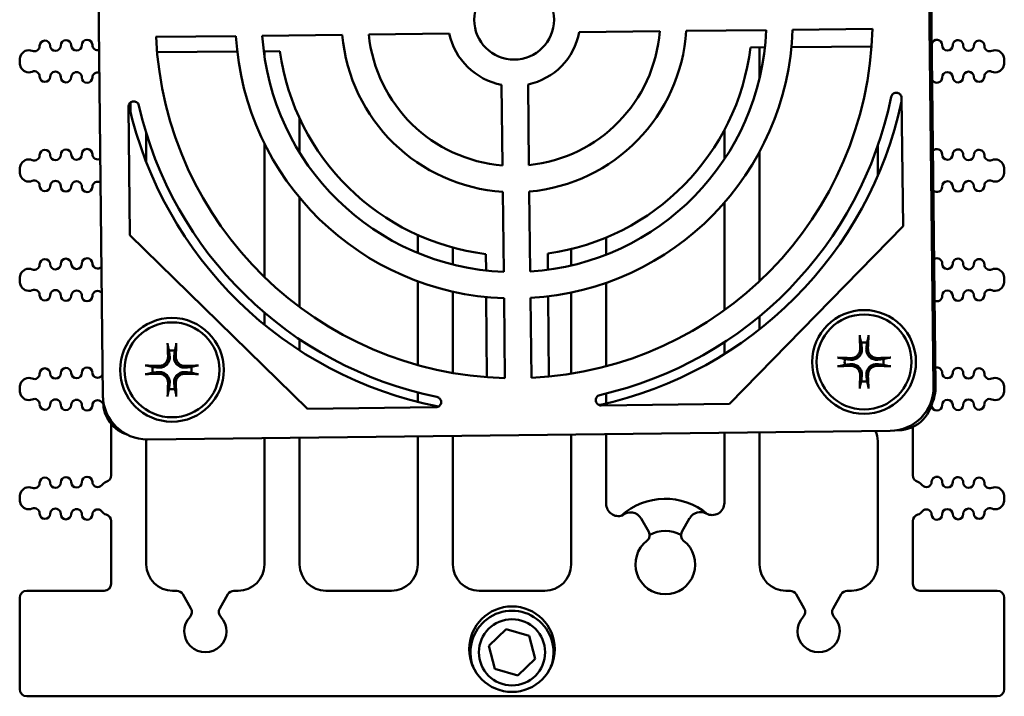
# Model space of a CAD drawing. Header units: inches. Extents: x 1.3 to 23.8, y 0.4 to 18.6.
# Tile 1 of 17: x 9.2 to 12, y 0.4 to 2.3. Entities that reach past the tile are written whole.
import ezdxf

# ---------------------------------------------------------------- set-up
doc = ezdxf.new("R2010")
doc.units = ezdxf.units.IN
doc.header["$LTSCALE"] = 0.8
doc.header["$MEASUREMENT"] = 0
doc.layers.add('Visible (ANSI)', color=7, linetype='Continuous', lineweight=50)

msp = doc.modelspace()

# ---------------------------------------------------------------- linework, layer by layer
at = {"layer": 'Visible (ANSI)'}
for p, q in [((11.7487, 1.9626), (11.7366, 3.4255)), ((11.7324, 3.4014), (11.7564, 1.2893)), ((11.7384, 3.4029), (11.762, 1.2909)), ((9.3943, 1.2625), (9.3703, 3.3746)), ((10.7485, 2.2966), (10.9776, 2.2992)), ((11.0528, 2.3), (11.2803, 2.3026)), ((11.3553, 2.3035), (11.5825, 2.306)), ((9.545, 2.2829), (9.7722, 2.2855)), ((9.8473, 2.2863), (10.0748, 2.2889)), ((10.15, 2.2898), (10.3791, 2.2924)), ((9.7761, 2.2412), (9.5481, 2.2393)), ((9.8971, 2.2422), (9.8515, 2.2418)), ((9.8534, 2.2419), (9.8534, 2.2282)), ((11.2766, 2.2537), (11.2355, 2.2533)), ((11.2614, 2.166), (11.2614, 2.2535)), ((11.58, 2.2562), (11.352, 2.2543)), ((9.1574, 2.2129), (9.1574, 2.2145)), ((11.9574, 2.2129), (11.9574, 2.2145)), ((10.528, 2.1468), (10.5306, 1.9178)), ((10.6056, 1.9186), (10.603, 2.1477)), ((11.6653, 2.1096), (11.6694, 1.7448)), ((9.4709, 1.7198), (9.4668, 2.0846)), ((9.4727, 2.0689), (9.4724, 2.0965)), ((9.9534, 1.9541), (9.9534, 2.0514)), ((11.1614, 2.0185), (11.1614, 1.9356)), ((9.5174, 1.9272), (9.5174, 2.0096)), ((9.8534, 1.9798), (9.8534, 1.6003)), ((11.5974, 1.9733), (11.5974, 1.8874)), ((11.2614, 1.5889), (11.2614, 1.9568)), ((9.1574, 1.9024), (9.1574, 1.904)), ((11.9574, 1.9024), (11.9574, 1.904)), ((9.9534, 1.5151), (9.9534, 1.826)), ((10.5314, 1.8425), (10.534, 1.6151)), ((10.609, 1.6159), (10.6064, 1.8434)), ((11.1614, 1.812), (11.1614, 1.5063)), ((11.6694, 1.7448), (11.1755, 1.2395)), ((9.9762, 1.2259), (9.4709, 1.7198)), ((10.2894, 1.7199), (10.2894, 1.6688)), ((10.8254, 1.664), (10.8254, 1.7128)), ((10.3894, 1.6359), (10.3894, 1.6842)), ((10.4835, 1.6189), (10.4831, 1.6658)), ((10.6591, 1.6673), (10.6595, 1.6209)), ((10.7254, 1.68), (10.7254, 1.633)), ((9.1574, 1.5918), (9.1574, 1.5934)), ((10.2894, 1.5883), (10.2894, 1.35)), ((10.8254, 1.3467), (10.8254, 1.584)), ((11.9574, 1.5918), (11.9574, 1.5934)), ((10.3894, 1.3274), (10.3894, 1.5588)), ((10.4861, 1.3154), (10.4842, 1.5434)), ((10.6124, 1.3136), (10.6098, 1.5408)), ((10.6602, 1.5454), (10.662, 1.3173)), ((10.7254, 1.5562), (10.7254, 1.3254)), ((10.5349, 1.54), (10.5374, 1.3128)), ((9.8534, 1.499), (9.8534, 1.4649)), ((11.2614, 1.4518), (11.2614, 1.489)), ((9.9534, 1.3919), (9.9534, 1.4232)), ((11.1614, 1.4153), (11.1614, 1.3815)), ((9.1574, 1.2813), (9.1574, 1.2829)), ((10.2894, 1.2723), (10.2894, 1.2452)), ((10.8254, 1.2412), (10.8254, 1.2693)), ((11.7545, 1.2656), (11.7545, 1.2663)), ((11.9574, 1.2813), (11.9574, 1.2829)), ((9.3945, 1.2573), (9.3946, 1.246)), ((10.8071, 1.237), (10.8038, 1.2369)), ((11.1755, 1.2395), (10.8107, 1.2354)), ((10.341, 1.23), (9.9762, 1.2259)), ((9.4174, 1.1833), (9.4174, 1.0369)), ((11.6328, 1.1629), (9.5207, 1.1389)), ((10.3894, 0.7835), (10.3894, 1.1488)), ((10.7254, 1.1526), (10.7254, 0.7835)), ((10.8254, 0.9557), (10.8254, 1.1538)), ((11.1614, 1.1576), (11.1614, 0.9587)), ((11.2614, 0.7835), (11.2614, 1.1587)), ((11.6525, 1.1647), (11.6553, 1.1648)), ((11.6974, 1.0369), (11.6974, 1.1744)), ((9.5174, 0.7835), (9.5174, 1.1341)), ((9.8534, 1.1427), (9.8534, 0.7835)), ((9.9534, 0.7835), (9.9534, 1.1439)), ((10.2894, 1.1477), (10.2894, 0.7835)), ((11.5974, 1.1341), (11.5974, 0.7835)), ((9.1574, 0.9707), (9.1574, 0.9723)), ((11.9574, 0.9707), (11.9574, 0.9723)), ((9.4174, 0.9062), (9.4174, 0.7285)), ((10.9463, 0.8764), (10.9248, 0.9137)), ((11.0626, 0.9147), (11.0405, 0.8764)), ((11.6974, 0.7285), (11.6974, 0.9062)), ((9.3974, 0.7085), (9.1774, 0.7085)), ((9.6041, 0.7085), (9.5924, 0.7085)), ((9.7784, 0.7085), (9.7667, 0.7085)), ((10.2144, 0.7085), (10.0284, 0.7085)), ((10.6504, 0.7085), (10.4644, 0.7085)), ((11.3481, 0.7085), (11.3364, 0.7085)), ((11.5224, 0.7085), (11.5107, 0.7085)), ((11.9374, 0.7085), (11.7174, 0.7085)), ((9.1574, 0.6885), (9.1574, 0.4285)), ((9.6445, 0.6584), (9.6214, 0.6985)), ((9.7494, 0.6985), (9.7263, 0.6584)), ((11.3885, 0.6584), (11.3654, 0.6985)), ((11.4934, 0.6985), (11.4703, 0.6584)), ((11.9574, 0.6885), (11.9574, 0.4285)), ((10.4919, 0.5523), (10.541, 0.5996)), ((10.541, 0.5996), (10.6065, 0.5808)), ((10.6065, 0.5808), (10.6229, 0.5146)), ((10.5083, 0.4861), (10.4919, 0.5523)), ((10.6229, 0.5146), (10.5738, 0.4673)), ((10.5738, 0.4673), (10.5083, 0.4861)), ((11.9374, 0.4085), (9.1774, 0.4085))]:
    msp.add_line(p, q, dxfattribs=at)
for centre, radius in [((10.5634, 2.332), 0.1135), ((9.5904, 1.3366), 0.1475), ((11.5587, 1.359), 0.1475), ((11.5587, 1.359), 0.135), ((9.5904, 1.3366), 0.135), ((10.5574, 0.5425), 0.1215), ((10.5574, 0.5335), 0.094)]:
    msp.add_circle(centre, radius, dxfattribs=at)
for centre, radius, start, end in [((10.5634, 2.332), 0.1885, 282.1259, 349.176), ((10.5634, 2.332), 0.4155, 275.8291, 355.4728), ((10.5634, 2.332), 0.4905, 275.0356, 356.2663), ((10.5634, 2.332), 0.7175, 273.6469, 357.655), ((10.5634, 2.332), 0.7925, 273.3631, 357.9388), ((10.5634, 2.332), 1.0195, 272.7589, 358.543), ((9.2291, 2.2576), 0.015, 1.1017, 181.1017), ((9.2891, 2.2588), 0.015, 1.1017, 181.1017), ((9.3491, 2.2599), 0.015, 1.1017, 181.1017), ((10.5634, 2.332), 1.0195, 182.7589, 268.543), ((10.5634, 2.332), 0.7925, 183.3631, 267.9388), ((10.5634, 2.332), 0.7175, 183.6469, 267.655), ((10.5634, 2.332), 0.4905, 185.0356, 266.2663), ((10.5634, 2.332), 0.4155, 185.8291, 265.4728), ((10.5634, 2.332), 0.1885, 192.1259, 259.176), ((11.7657, 2.2599), 0.015, 358.8983, 167.0804), ((11.8257, 2.2588), 0.015, 358.8983, 178.8983), ((11.8857, 2.2576), 0.015, 358.8983, 178.8983), ((9.1834, 2.2203), 0.025, 66.8521, 160.9481), ((9.1991, 2.257), 0.015, 246.8521, 1.1017), ((9.2591, 2.2582), 0.015, 181.1017, 1.1017), ((9.3191, 2.2593), 0.015, 181.1017, 1.1017), ((9.3791, 2.2605), 0.015, 181.1017, 285.8663), ((10.5656, 2.3358), 0.675, 187.9658, 262.9838), ((10.5656, 2.3358), 0.675, 277.9658, 352.9838), ((11.7957, 2.2593), 0.015, 178.8983, 358.8983), ((11.8557, 2.2582), 0.015, 178.8983, 358.8983), ((11.9157, 2.257), 0.015, 178.8983, 293.1479), ((11.9314, 2.2203), 0.025, 19.0519, 113.1479), ((9.1999, 2.2145), 0.0425, 160.9481, 180), ((9.1999, 2.2129), 0.0425, 180, 199.0519), ((11.9149, 2.2145), 0.0425, 0, 19.0519), ((11.9149, 2.2129), 0.0425, 340.9481, 0), ((9.1834, 2.2072), 0.025, 199.0519, 293.1479), ((9.1991, 2.1704), 0.015, 358.8983, 113.1479), ((9.2591, 2.1693), 0.015, 358.8983, 178.8983), ((11.8557, 2.1693), 0.015, 1.1017, 181.1017), ((11.9157, 2.1704), 0.015, 66.8521, 181.1017), ((11.9314, 2.2072), 0.025, 246.8521, 340.9481), ((9.2291, 2.1699), 0.015, 178.8983, 358.8983), ((9.2891, 2.1687), 0.015, 178.8983, 358.8983), ((9.3191, 2.1681), 0.015, 358.8983, 178.8983), ((9.3491, 2.1676), 0.015, 178.8983, 358.8983), ((9.3791, 2.167), 0.015, 71.1828, 178.8983), ((11.7657, 2.1676), 0.015, 206.0036, 1.1017), ((11.7957, 2.1681), 0.015, 1.1017, 181.1017), ((11.8257, 2.1687), 0.015, 181.1017, 1.1017), ((11.8857, 2.1699), 0.015, 181.1017, 1.1017), ((10.5634, 2.332), 1.0945, 282.8745, 348.4274), ((10.5656, 2.3358), 1.125, 192.6114, 258.8577), ((10.5634, 2.332), 1.0945, 192.8745, 258.4274), ((10.5656, 2.3358), 1.125, 282.2776, 347.8548), ((9.2291, 1.9471), 0.015, 1.1017, 181.1017), ((9.2891, 1.9482), 0.015, 1.1017, 181.1017), ((9.3491, 1.9494), 0.015, 1.1017, 181.1017), ((11.7657, 1.9494), 0.015, 358.8983, 138.5129), ((11.8257, 1.9482), 0.015, 358.8983, 178.8983), ((11.8857, 1.9471), 0.015, 358.8983, 178.8983), ((9.1834, 1.9097), 0.025, 66.8521, 160.9481), ((9.1991, 1.9465), 0.015, 246.8521, 1.1017), ((9.2591, 1.9476), 0.015, 181.1017, 1.1017), ((9.3191, 1.9488), 0.015, 181.1017, 1.1017), ((9.3791, 1.9499), 0.015, 181.1017, 300.4963), ((11.7957, 1.9488), 0.015, 178.8983, 358.8983), ((11.8557, 1.9476), 0.015, 178.8983, 358.8983), ((11.9157, 1.9465), 0.015, 178.8983, 293.1479), ((11.9314, 1.9097), 0.025, 19.0519, 113.1479), ((9.1999, 1.904), 0.0425, 160.9481, 180), ((11.9149, 1.904), 0.0425, 0, 19.0519), ((9.1999, 1.9024), 0.0425, 180, 199.0519), ((9.1834, 1.8967), 0.025, 199.0519, 293.1479), ((11.9314, 1.8967), 0.025, 246.8521, 340.9481), ((11.9149, 1.9024), 0.0425, 340.9481, 0), ((9.1991, 1.8599), 0.015, 358.8983, 113.1479), ((9.2291, 1.8593), 0.015, 178.8983, 358.8983), ((9.2591, 1.8587), 0.015, 358.8983, 178.8983), ((9.2891, 1.8581), 0.015, 178.8983, 358.8983), ((9.3191, 1.8576), 0.015, 358.8983, 178.8983), ((9.3491, 1.857), 0.015, 178.8983, 358.8983), ((9.3791, 1.8564), 0.015, 56.0055, 178.8983), ((11.7657, 1.857), 0.015, 228.3279, 1.1017), ((11.7957, 1.8576), 0.015, 1.1017, 181.1017), ((11.8257, 1.8581), 0.015, 181.1017, 1.1017), ((11.8557, 1.8587), 0.015, 1.1017, 181.1017), ((11.8857, 1.8593), 0.015, 181.1017, 1.1017), ((11.9157, 1.8599), 0.015, 66.8521, 181.1017), ((9.2891, 1.6377), 0.015, 1.1017, 181.1017), ((9.3491, 1.6388), 0.015, 1.1017, 181.1017), ((11.7657, 1.6388), 0.015, 358.8983, 121.3838), ((11.8257, 1.6377), 0.015, 358.8983, 178.8983), ((9.1834, 1.5991), 0.025, 66.8521, 160.9481), ((9.1991, 1.6359), 0.015, 246.8521, 1.1017), ((9.2291, 1.6365), 0.015, 1.1017, 181.1017), ((9.2591, 1.6371), 0.015, 181.1017, 1.1017), ((9.3191, 1.6382), 0.015, 181.1017, 1.1017), ((9.3791, 1.6394), 0.015, 181.1017, 317.7788), ((11.7957, 1.6382), 0.015, 178.8983, 358.8983), ((11.8557, 1.6371), 0.015, 178.8983, 358.8983), ((11.8857, 1.6365), 0.015, 358.8983, 178.8983), ((11.9157, 1.6359), 0.015, 178.8983, 293.1479), ((11.9314, 1.5991), 0.025, 19.0519, 113.1479), ((9.1999, 1.5934), 0.0425, 160.9481, 180), ((11.9149, 1.5934), 0.0425, 0, 19.0519), ((9.1999, 1.5918), 0.0425, 180, 199.0519), ((9.1834, 1.5861), 0.025, 199.0519, 293.1479), ((11.9314, 1.5861), 0.025, 246.8521, 340.9481), ((11.9149, 1.5918), 0.0425, 340.9481, 0), ((9.1991, 1.5493), 0.015, 358.8983, 113.1479), ((9.2291, 1.5487), 0.015, 178.8983, 358.8983), ((9.2591, 1.5482), 0.015, 358.8983, 178.8983), ((9.2891, 1.5476), 0.015, 178.8983, 358.8983), ((9.3191, 1.547), 0.015, 358.8983, 178.8983), ((9.3491, 1.5464), 0.015, 178.8983, 358.8983), ((9.3791, 1.5459), 0.015, 37.5805, 178.8983), ((9.4108, 1.5703), 0.025, 217.5805, 217.8278), ((11.7657, 1.5464), 0.015, 244.3622, 1.1017), ((11.7957, 1.547), 0.015, 1.1017, 181.1017), ((11.8257, 1.5476), 0.015, 181.1017, 1.1017), ((11.8557, 1.5482), 0.015, 1.1017, 181.1017), ((11.8857, 1.5487), 0.015, 181.1017, 1.1017), ((11.9157, 1.5493), 0.015, 66.8521, 181.1017), ((11.5587, 1.359), 0.0553, 81.4296, 98.5704), ((9.5904, 1.3366), 0.0553, 81.4296, 98.5704), ((9.5904, 1.3366), 0.0553, 171.4296, 188.5704), ((9.5904, 1.3366), 0.0553, 351.4296, 8.5704), ((11.5587, 1.359), 0.0553, 171.4296, 188.5704), ((11.5587, 1.359), 0.0553, 351.4296, 8.5704), ((9.1991, 1.3254), 0.015, 246.8521, 1.1017), ((9.2291, 1.3259), 0.015, 1.1017, 181.1017), ((9.2591, 1.3265), 0.015, 181.1017, 1.1017), ((9.2891, 1.3271), 0.015, 1.1017, 181.1017), ((9.3191, 1.3277), 0.015, 181.1017, 1.1017), ((9.3491, 1.3283), 0.015, 1.1017, 181.1017), ((9.3791, 1.3288), 0.015, 181.1017, 322.4195), ((9.4108, 1.3044), 0.025, 133.1809, 142.4195), ((11.7657, 1.3283), 0.015, 358.8983, 106.9447), ((11.7957, 1.3277), 0.015, 178.8983, 358.8983), ((11.8257, 1.3271), 0.015, 358.8983, 178.8983), ((11.8557, 1.3265), 0.015, 178.8983, 358.8983), ((11.8857, 1.3259), 0.015, 358.8983, 178.8983), ((11.9157, 1.3254), 0.015, 178.8983, 293.1479), ((9.1999, 1.2829), 0.0425, 160.9481, 180), ((9.1834, 1.2886), 0.025, 66.8521, 160.9481), ((11.5587, 1.359), 0.0553, 261.4296, 278.5704), ((11.9314, 1.2886), 0.025, 19.0519, 113.1479), ((11.9149, 1.2829), 0.0425, 0, 19.0519), ((9.1999, 1.2813), 0.0425, 180, 199.0519), ((9.1834, 1.2755), 0.025, 199.0519, 293.1479), ((9.5904, 1.3366), 0.0553, 261.4296, 278.5704), ((11.6545, 1.2648), 0.1, 270.4748, 0.4748), ((11.9314, 1.2755), 0.025, 246.8521, 340.9481), ((11.9149, 1.2813), 0.0425, 340.9481, 0), ((9.1991, 1.2388), 0.015, 358.8983, 113.1479), ((9.2291, 1.2382), 0.015, 178.8983, 358.8983), ((9.2591, 1.2376), 0.015, 358.8983, 178.8983), ((9.2891, 1.237), 0.015, 178.8983, 358.8983), ((9.3191, 1.2365), 0.015, 358.8983, 178.8983), ((9.3491, 1.2359), 0.015, 178.8983, 358.8983), ((9.3791, 1.2353), 0.015, 37.5805, 178.8983), ((9.4108, 1.2597), 0.025, 217.5805, 230.3175), ((9.4946, 1.2469), 0.1, 180.4748, 252.869), ((11.7358, 1.2353), 0.015, 1.1017, 7.1894), ((11.7657, 1.2359), 0.015, 181.1017, 1.1017), ((11.7957, 1.2365), 0.015, 1.1017, 181.1017), ((11.8257, 1.237), 0.015, 181.1017, 1.1017), ((11.8557, 1.2376), 0.015, 1.1017, 181.1017), ((11.8857, 1.2382), 0.015, 181.1017, 1.1017), ((11.9157, 1.2388), 0.015, 66.8521, 181.1017), ((11.5324, 1.1341), 0.065, 0, 25.8565), ((9.5824, 1.1341), 0.065, 175.7375, 180), ((9.3974, 1.0369), 0.02, 287.2568, 0), ((11.7174, 1.0369), 0.02, 180, 252.7432), ((9.1991, 1.0148), 0.015, 246.8521, 1.1017), ((9.2291, 1.0154), 0.015, 1.1017, 181.1017), ((9.2591, 1.016), 0.015, 181.1017, 1.1017), ((9.2891, 1.0165), 0.015, 1.1017, 181.1017), ((9.3191, 1.0171), 0.015, 181.1017, 1.1017), ((9.3491, 1.0177), 0.015, 1.1017, 181.1017), ((9.3791, 1.0183), 0.015, 181.1017, 322.4195), ((9.4108, 0.9939), 0.025, 107.2568, 142.4195), ((11.7041, 0.9939), 0.025, 37.5805, 72.7432), ((11.7358, 1.0183), 0.015, 217.5805, 358.8983), ((11.7657, 1.0177), 0.015, 358.8983, 178.8983), ((11.7957, 1.0171), 0.015, 178.8983, 358.8983), ((11.8257, 1.0165), 0.015, 358.8983, 178.8983), ((11.8557, 1.016), 0.015, 178.8983, 358.8983), ((11.8857, 1.0154), 0.015, 358.8983, 178.8983), ((11.9157, 1.0148), 0.015, 178.8983, 293.1479), ((9.1999, 0.9723), 0.0425, 160.9481, 180), ((9.1834, 0.978), 0.025, 66.8521, 160.9481), ((11.9314, 0.978), 0.025, 19.0519, 113.1479), ((11.9149, 0.9723), 0.0425, 0, 19.0519), ((9.1999, 0.9707), 0.0425, 180, 199.0519), ((9.1834, 0.965), 0.025, 199.0519, 293.1479), ((10.8604, 0.9557), 0.035, 180, 288.2365), ((10.9934, 0.7835), 0.1865, 49.9363, 132.2149), ((11.1264, 0.9587), 0.035, 241.4546, 0), ((11.9314, 0.965), 0.025, 246.8521, 340.9481), ((11.9149, 0.9707), 0.0425, 340.9481, 0), ((9.1991, 0.9282), 0.015, 358.8983, 113.1479), ((9.2291, 0.9276), 0.015, 178.8983, 358.8983), ((9.2591, 0.9271), 0.015, 358.8983, 178.8983), ((9.2891, 0.9265), 0.015, 178.8983, 358.8983), ((9.3191, 0.9259), 0.015, 358.8983, 178.8983), ((9.3491, 0.9253), 0.015, 178.8983, 358.8983), ((9.3791, 0.9248), 0.015, 37.5805, 178.8983), ((9.4108, 0.9491), 0.025, 217.5805, 252.7432), ((9.3974, 0.9062), 0.02, 0, 72.7432), ((10.8944, 0.8962), 0.035, 30, 131.2781), ((11.093, 0.8972), 0.035, 61.4546, 150), ((11.7174, 0.9062), 0.02, 107.2568, 180), ((11.7041, 0.9491), 0.025, 287.2568, 322.4195), ((11.7358, 0.9248), 0.015, 1.1017, 142.4195), ((11.7657, 0.9253), 0.015, 181.1017, 1.1017), ((11.7957, 0.9259), 0.015, 1.1017, 181.1017), ((11.8257, 0.9265), 0.015, 181.1017, 1.1017), ((11.8557, 0.9271), 0.015, 1.1017, 181.1017), ((11.8857, 0.9276), 0.015, 181.1017, 1.1017), ((11.9157, 0.9282), 0.015, 66.8521, 181.1017), ((10.929, 0.8664), 0.02, 307.8471, 30), ((10.9934, 0.7835), 0.095, 62.1018, 117.8982), ((11.0578, 0.8664), 0.02, 150, 232.1529), ((10.9934, 0.7835), 0.085, 127.8471, 52.1529), ((9.5924, 0.7835), 0.075, 180, 270), ((9.7784, 0.7835), 0.075, 270, 0), ((10.0284, 0.7835), 0.075, 180, 270), ((10.2144, 0.7835), 0.075, 270, 0), ((10.4644, 0.7835), 0.075, 180, 270), ((10.6504, 0.7835), 0.075, 270, 0), ((11.3364, 0.7835), 0.075, 180, 270), ((11.5224, 0.7835), 0.075, 270, 0), ((9.3974, 0.7285), 0.02, 270, 0), ((11.7174, 0.7285), 0.02, 180, 270), ((9.1774, 0.6885), 0.02, 90, 180), ((9.6041, 0.6885), 0.02, 30, 90), ((9.7667, 0.6885), 0.02, 90, 150), ((11.3481, 0.6885), 0.02, 30, 90), ((11.5107, 0.6885), 0.02, 90, 150), ((11.9374, 0.6885), 0.02, 0, 90), ((9.6272, 0.6484), 0.02, 316.6545, 30), ((9.7436, 0.6484), 0.02, 150, 223.3455), ((10.5574, 0.5335), 0.1181, 339.8826, 200.1174), ((11.3712, 0.6484), 0.02, 316.6545, 30), ((11.4876, 0.6484), 0.02, 150, 223.3455), ((9.6854, 0.5935), 0.06, 136.6545, 43.3455), ((11.4294, 0.5935), 0.06, 136.6545, 43.3455), ((9.1774, 0.4285), 0.02, 180, 270), ((11.9374, 0.4285), 0.02, 270, 0)]:
    msp.add_arc(centre, radius, start, end, dxfattribs=at)
for centre, major_axis, ratio, start_param, end_param in [((11.565, 1.3594), (0.0111, -0.175), 0.087156, 4.261039, 4.4898), ((11.5524, 1.3594), (0.0111, 0.175), 0.087156, 4.934978, 5.163739), ((9.5966, 1.337), (0.0111, -0.175), 0.087156, 4.261039, 4.4898), ((9.5841, 1.337), (0.0111, 0.175), 0.087156, 4.934978, 5.163739), ((9.59, 1.3303), (-0.175, 0.0111), 0.087156, 4.934978, 5.163739), ((9.5908, 1.3303), (-0.175, -0.0111), 0.087156, 4.261039, 4.4898), ((11.5583, 1.3527), (-0.175, 0.0111), 0.087156, 4.934978, 5.163739), ((11.5583, 1.3653), (0.175, 0.0111), 0.087156, 4.261039, 4.4898), ((11.5591, 1.3527), (-0.175, -0.0111), 0.087156, 4.261039, 4.4898), ((11.5591, 1.3653), (0.175, -0.0111), 0.087156, 4.934978, 5.163739), ((9.59, 1.3429), (0.175, 0.0111), 0.087156, 4.261039, 4.4898), ((9.5908, 1.3429), (0.175, -0.0111), 0.087156, 4.934978, 5.163739), ((11.565, 1.3586), (-0.0111, -0.175), 0.087156, 4.934978, 5.163739), ((11.5524, 1.3586), (-0.0111, 0.175), 0.087156, 4.261039, 4.4898), ((9.5966, 1.3362), (-0.0111, -0.175), 0.087156, 4.934978, 5.163739), ((9.5841, 1.3362), (-0.0111, 0.175), 0.087156, 4.261039, 4.4898), ((11.6314, 1.2879), (0.0894, -0.0874), 0.999924, 5.497825, 7.068545), ((11.637, 1.2895), (0.0894, -0.0874), 0.999924, 0.349433, 0.78536), ((9.5193, 1.2639), (-0.0874, -0.0894), 0.999924, 5.497825, 7.068545)]:
    msp.add_ellipse(centre, major_axis=major_axis, ratio=ratio, start_param=start_param, end_param=end_param, dxfattribs=at)
for points, knots in [([(11.6653, 2.1096), (11.6653, 2.1115), (11.6649, 2.1135), (11.6633, 2.1171), (11.6622, 2.1187), (11.6594, 2.1215), (11.6578, 2.1226), (11.6542, 2.124), (11.6523, 2.1244), (11.6484, 2.1244), (11.6464, 2.1241), (11.6428, 2.1226), (11.6412, 2.1215), (11.6387, 2.1191), (11.6378, 2.1179), (11.6364, 2.1153), (11.6359, 2.1139), (11.6356, 2.1124)], [0, 0, 0, 0, 0.0149773, 0.0149773, 0.0299188, 0.0299188, 0.0448062, 0.0448062, 0.0596523, 0.0596523, 0.0744939, 0.0744939, 0.0893699, 0.0893699, 0.1007038, 0.1007038, 0.1120447, 0.1120447, 0.1120447, 0.1120447]), ([(9.4964, 2.0881), (9.4959, 2.09), (9.4951, 2.0918), (9.4929, 2.095), (9.4914, 2.0964), (9.4881, 2.0985), (9.4863, 2.0992), (9.4825, 2.0999), (9.4805, 2.0999), (9.4767, 2.099), (9.4749, 2.0983), (9.4717, 2.0961), (9.4703, 2.0946), (9.4684, 2.0918), (9.4678, 2.0904), (9.4669, 2.0876), (9.4667, 2.0861), (9.4668, 2.0846)], [0, 0, 0, 0, 0.0149774, 0.0149774, 0.029919, 0.029919, 0.0448066, 0.0448066, 0.059653, 0.059653, 0.0744949, 0.0744949, 0.0893711, 0.0893711, 0.1007043, 0.1007043, 0.1120447, 0.1120447, 0.1120447, 0.1120447]), ([(11.5471, 1.4274), (11.5471, 1.4276), (11.547, 1.428), (11.5469, 1.4289), (11.5468, 1.4296), (11.5467, 1.4309), (11.5466, 1.4317), (11.5465, 1.4331), (11.5465, 1.4339), (11.5464, 1.4346), (11.5464, 1.4347), (11.5464, 1.4348)], [0.04854437, 0.04854437, 0.04854437, 0.04854437, 0.05284301, 0.05284301, 0.05810894, 0.05810894, 0.06340254, 0.06340254, 0.06870047, 0.06870047, 0.06955036, 0.06955036, 0.06955036, 0.06955036]), ([(11.571, 1.4348), (11.571, 1.4347), (11.571, 1.4346), (11.571, 1.4339), (11.571, 1.4331), (11.5709, 1.4317), (11.5708, 1.4309), (11.5707, 1.4296), (11.5706, 1.4289), (11.5705, 1.428), (11.5704, 1.4276), (11.5703, 1.4274)], [0.0150618, 0.0150618, 0.0150618, 0.0150618, 0.01591169, 0.01591169, 0.02120962, 0.02120962, 0.02650322, 0.02650322, 0.03176915, 0.03176915, 0.03606779, 0.03606779, 0.03606779, 0.03606779]), ([(9.5788, 1.405), (9.5787, 1.4053), (9.5786, 1.4057), (9.5785, 1.4065), (9.5784, 1.4072), (9.5783, 1.4085), (9.5782, 1.4093), (9.5781, 1.4107), (9.5781, 1.4115), (9.5781, 1.4123), (9.5781, 1.4124), (9.5781, 1.4125)], [0.04854437, 0.04854437, 0.04854437, 0.04854437, 0.05284301, 0.05284301, 0.05810894, 0.05810894, 0.06340254, 0.06340254, 0.06870047, 0.06870047, 0.06955036, 0.06955036, 0.06955036, 0.06955036]), ([(9.6026, 1.4125), (9.6026, 1.4124), (9.6026, 1.4123), (9.6026, 1.4115), (9.6026, 1.4107), (9.6025, 1.4093), (9.6024, 1.4085), (9.6023, 1.4072), (9.6022, 1.4065), (9.6021, 1.4057), (9.602, 1.4053), (9.6019, 1.405)], [0.0150618, 0.0150618, 0.0150618, 0.0150618, 0.01591169, 0.01591169, 0.02120962, 0.02120962, 0.02650322, 0.02650322, 0.03176915, 0.03176915, 0.03606779, 0.03606779, 0.03606779, 0.03606779]), ([(9.5839, 1.375), (9.5843, 1.3712), (9.584, 1.3671), (9.5822, 1.361), (9.5813, 1.3589), (9.5789, 1.3548), (9.5775, 1.3529), (9.574, 1.3494), (9.5721, 1.348), (9.5681, 1.3456), (9.5659, 1.3447), (9.5599, 1.3429), (9.5558, 1.3426), (9.552, 1.343)], [0.3400621, 0.3400621, 0.3400621, 0.3400621, 0.3728415, 0.3728415, 0.3915916, 0.3915916, 0.4103416, 0.4103416, 0.4290917, 0.4290917, 0.4478417, 0.4478417, 0.4806211, 0.4806211, 0.4806211, 0.4806211]), ([(9.5793, 1.3747), (9.5794, 1.3716), (9.579, 1.3682), (9.5767, 1.3618), (9.575, 1.3588), (9.5707, 1.354), (9.568, 1.3518), (9.5619, 1.3488), (9.5586, 1.348), (9.5544, 1.3476), (9.5533, 1.3476), (9.5523, 1.3476)], [0, 0, 0, 0, 0.0244853, 0.0244853, 0.0489707, 0.0489707, 0.0733441, 0.0733441, 0.0977174, 0.0977174, 0.1059587, 0.1059587, 0.1059587, 0.1059587]), ([(9.6287, 1.343), (9.6249, 1.3426), (9.6208, 1.3429), (9.6148, 1.3447), (9.6126, 1.3456), (9.6086, 1.348), (9.6067, 1.3494), (9.6032, 1.3529), (9.6018, 1.3548), (9.5994, 1.3589), (9.5985, 1.361), (9.5967, 1.3671), (9.5964, 1.3712), (9.5968, 1.375)], [0.3400621, 0.3400621, 0.3400621, 0.3400621, 0.3728415, 0.3728415, 0.3915916, 0.3915916, 0.4103416, 0.4103416, 0.4290917, 0.4290917, 0.4478417, 0.4478417, 0.4806211, 0.4806211, 0.4806211, 0.4806211]), ([(9.6284, 1.3476), (9.6253, 1.3475), (9.6219, 1.348), (9.6155, 1.3502), (9.6125, 1.352), (9.6077, 1.3562), (9.6056, 1.359), (9.6026, 1.365), (9.6017, 1.3683), (9.6014, 1.3725), (9.6013, 1.3736), (9.6014, 1.3747)], [0, 0, 0, 0, 0.0245201, 0.0245201, 0.0490401, 0.0490401, 0.0733788, 0.0733788, 0.0977174, 0.0977174, 0.1059587, 0.1059587, 0.1059587, 0.1059587]), ([(11.5523, 1.3973), (11.5527, 1.3935), (11.5524, 1.3894), (11.5506, 1.3834), (11.5497, 1.3812), (11.5473, 1.3772), (11.5459, 1.3753), (11.5424, 1.3718), (11.5405, 1.3704), (11.5364, 1.368), (11.5343, 1.3671), (11.5282, 1.3653), (11.5242, 1.365), (11.5203, 1.3654)], [0.3400621, 0.3400621, 0.3400621, 0.3400621, 0.3728415, 0.3728415, 0.3915916, 0.3915916, 0.4103416, 0.4103416, 0.4290917, 0.4290917, 0.4478417, 0.4478417, 0.4806211, 0.4806211, 0.4806211, 0.4806211]), ([(11.5477, 1.3971), (11.5478, 1.3939), (11.5474, 1.3905), (11.5451, 1.3841), (11.5433, 1.3812), (11.5391, 1.3763), (11.5364, 1.3742), (11.5303, 1.3712), (11.527, 1.3703), (11.5228, 1.37), (11.5217, 1.37), (11.5206, 1.37)], [0, 0, 0, 0, 0.0244853, 0.0244853, 0.0489707, 0.0489707, 0.0733441, 0.0733441, 0.0977174, 0.0977174, 0.1059587, 0.1059587, 0.1059587, 0.1059587]), ([(11.5971, 1.3654), (11.5933, 1.365), (11.5892, 1.3653), (11.5831, 1.3671), (11.581, 1.368), (11.577, 1.3704), (11.5751, 1.3718), (11.5716, 1.3753), (11.5701, 1.3772), (11.5678, 1.3812), (11.5669, 1.3834), (11.5651, 1.3894), (11.5647, 1.3935), (11.5652, 1.3973)], [0.3400621, 0.3400621, 0.3400621, 0.3400621, 0.3728415, 0.3728415, 0.3915916, 0.3915916, 0.4103416, 0.4103416, 0.4290917, 0.4290917, 0.4478417, 0.4478417, 0.4806211, 0.4806211, 0.4806211, 0.4806211]), ([(11.5968, 1.37), (11.5937, 1.3699), (11.5903, 1.3703), (11.5839, 1.3726), (11.5809, 1.3744), (11.5761, 1.3786), (11.574, 1.3813), (11.571, 1.3874), (11.5701, 1.3907), (11.5697, 1.3949), (11.5697, 1.396), (11.5698, 1.3971)], [0, 0, 0, 0, 0.0245201, 0.0245201, 0.0490401, 0.0490401, 0.0733788, 0.0733788, 0.0977174, 0.0977174, 0.1059587, 0.1059587, 0.1059587, 0.1059587]), ([(9.5145, 1.3489), (9.5146, 1.3489), (9.5147, 1.3489), (9.5154, 1.3489), (9.5163, 1.3488), (9.5176, 1.3487), (9.5185, 1.3487), (9.5197, 1.3485), (9.5204, 1.3485), (9.5213, 1.3483), (9.5217, 1.3483), (9.5219, 1.3482)], [0.0150618, 0.0150618, 0.0150618, 0.0150618, 0.01591169, 0.01591169, 0.02120962, 0.02120962, 0.02650322, 0.02650322, 0.03176915, 0.03176915, 0.03606779, 0.03606779, 0.03606779, 0.03606779]), ([(9.6588, 1.3482), (9.659, 1.3483), (9.6594, 1.3483), (9.6603, 1.3485), (9.661, 1.3485), (9.6622, 1.3487), (9.6631, 1.3487), (9.6644, 1.3488), (9.6653, 1.3489), (9.666, 1.3489), (9.6661, 1.3489), (9.6662, 1.3489)], [0.04854437, 0.04854437, 0.04854437, 0.04854437, 0.05284301, 0.05284301, 0.05810894, 0.05810894, 0.06340254, 0.06340254, 0.06870047, 0.06870047, 0.06955036, 0.06955036, 0.06955036, 0.06955036]), ([(11.4829, 1.3713), (11.483, 1.3713), (11.4831, 1.3713), (11.4838, 1.3712), (11.4846, 1.3712), (11.486, 1.3711), (11.4868, 1.371), (11.4881, 1.3709), (11.4888, 1.3708), (11.4897, 1.3707), (11.49, 1.3706), (11.4903, 1.3706)], [0.0150618, 0.0150618, 0.0150618, 0.0150618, 0.01591169, 0.01591169, 0.02120962, 0.02120962, 0.02650322, 0.02650322, 0.03176915, 0.03176915, 0.03606779, 0.03606779, 0.03606779, 0.03606779]), ([(11.4903, 1.3474), (11.49, 1.3473), (11.4897, 1.3472), (11.4888, 1.3471), (11.4881, 1.347), (11.4868, 1.3469), (11.486, 1.3468), (11.4846, 1.3467), (11.4838, 1.3467), (11.4831, 1.3467), (11.483, 1.3467), (11.4829, 1.3467)], [0.04854437, 0.04854437, 0.04854437, 0.04854437, 0.05284301, 0.05284301, 0.05810894, 0.05810894, 0.06340254, 0.06340254, 0.06870047, 0.06870047, 0.06955036, 0.06955036, 0.06955036, 0.06955036]), ([(11.5203, 1.3525), (11.5242, 1.3529), (11.5282, 1.3526), (11.5343, 1.3508), (11.5364, 1.3499), (11.5405, 1.3476), (11.5424, 1.3461), (11.5459, 1.3426), (11.5473, 1.3407), (11.5497, 1.3367), (11.5506, 1.3345), (11.5524, 1.3285), (11.5527, 1.3244), (11.5523, 1.3206)], [0.3400621, 0.3400621, 0.3400621, 0.3400621, 0.3728415, 0.3728415, 0.3915916, 0.3915916, 0.4103416, 0.4103416, 0.4290917, 0.4290917, 0.4478417, 0.4478417, 0.4806211, 0.4806211, 0.4806211, 0.4806211]), ([(11.5206, 1.3479), (11.5238, 1.3481), (11.5272, 1.3476), (11.5336, 1.3453), (11.5366, 1.3436), (11.5414, 1.3393), (11.5435, 1.3366), (11.5465, 1.3305), (11.5474, 1.3272), (11.5477, 1.323), (11.5477, 1.322), (11.5477, 1.3209)], [0, 0, 0, 0, 0.0245201, 0.0245201, 0.0490401, 0.0490401, 0.0733788, 0.0733788, 0.0977174, 0.0977174, 0.1059587, 0.1059587, 0.1059587, 0.1059587]), ([(11.5652, 1.3206), (11.5647, 1.3244), (11.5651, 1.3285), (11.5669, 1.3345), (11.5678, 1.3367), (11.5701, 1.3407), (11.5716, 1.3426), (11.5751, 1.3461), (11.577, 1.3476), (11.581, 1.3499), (11.5831, 1.3508), (11.5892, 1.3526), (11.5933, 1.3529), (11.5971, 1.3525)], [0.3400621, 0.3400621, 0.3400621, 0.3400621, 0.3728415, 0.3728415, 0.3915916, 0.3915916, 0.4103416, 0.4103416, 0.4290917, 0.4290917, 0.4478417, 0.4478417, 0.4806211, 0.4806211, 0.4806211, 0.4806211]), ([(11.5698, 1.3209), (11.5696, 1.324), (11.5701, 1.3274), (11.5723, 1.3338), (11.5741, 1.3368), (11.5784, 1.3416), (11.5811, 1.3437), (11.5871, 1.3467), (11.5905, 1.3476), (11.5946, 1.3479), (11.5957, 1.348), (11.5968, 1.3479)], [0, 0, 0, 0, 0.0245201, 0.0245201, 0.0490401, 0.0490401, 0.0733788, 0.0733788, 0.0977174, 0.0977174, 0.1059587, 0.1059587, 0.1059587, 0.1059587]), ([(11.6271, 1.3706), (11.6274, 1.3706), (11.6278, 1.3707), (11.6287, 1.3708), (11.6293, 1.3709), (11.6306, 1.371), (11.6314, 1.3711), (11.6328, 1.3712), (11.6336, 1.3712), (11.6344, 1.3713), (11.6345, 1.3713), (11.6346, 1.3713)], [0.04854437, 0.04854437, 0.04854437, 0.04854437, 0.05284301, 0.05284301, 0.05810894, 0.05810894, 0.06340254, 0.06340254, 0.06870047, 0.06870047, 0.06955036, 0.06955036, 0.06955036, 0.06955036]), ([(11.6346, 1.3467), (11.6345, 1.3467), (11.6344, 1.3467), (11.6336, 1.3467), (11.6328, 1.3467), (11.6314, 1.3468), (11.6306, 1.3469), (11.6293, 1.347), (11.6287, 1.3471), (11.6278, 1.3472), (11.6274, 1.3473), (11.6271, 1.3474)], [0.0150618, 0.0150618, 0.0150618, 0.0150618, 0.01591169, 0.01591169, 0.02120962, 0.02120962, 0.02650322, 0.02650322, 0.03176915, 0.03176915, 0.03606779, 0.03606779, 0.03606779, 0.03606779]), ([(9.5219, 1.325), (9.5217, 1.3249), (9.5213, 1.3249), (9.5204, 1.3247), (9.5197, 1.3246), (9.5185, 1.3245), (9.5176, 1.3245), (9.5163, 1.3244), (9.5154, 1.3243), (9.5147, 1.3243), (9.5146, 1.3243), (9.5145, 1.3243)], [0.04854437, 0.04854437, 0.04854437, 0.04854437, 0.05284301, 0.05284301, 0.05810894, 0.05810894, 0.06340254, 0.06340254, 0.06870047, 0.06870047, 0.06955036, 0.06955036, 0.06955036, 0.06955036]), ([(9.552, 1.3302), (9.5558, 1.3306), (9.5599, 1.3303), (9.5659, 1.3285), (9.5681, 1.3275), (9.5721, 1.3252), (9.574, 1.3237), (9.5775, 1.3203), (9.5789, 1.3184), (9.5813, 1.3143), (9.5822, 1.3122), (9.584, 1.3061), (9.5843, 1.302), (9.5839, 1.2982)], [0.3400621, 0.3400621, 0.3400621, 0.3400621, 0.3728415, 0.3728415, 0.3915916, 0.3915916, 0.4103416, 0.4103416, 0.4290917, 0.4290917, 0.4478417, 0.4478417, 0.4806211, 0.4806211, 0.4806211, 0.4806211]), ([(9.5523, 1.3256), (9.5554, 1.3257), (9.5588, 1.3252), (9.5652, 1.323), (9.5682, 1.3212), (9.573, 1.3169), (9.5751, 1.3142), (9.5781, 1.3082), (9.579, 1.3049), (9.5793, 1.3007), (9.5794, 1.2996), (9.5793, 1.2985)], [0, 0, 0, 0, 0.0245201, 0.0245201, 0.0490401, 0.0490401, 0.0733788, 0.0733788, 0.0977174, 0.0977174, 0.1059587, 0.1059587, 0.1059587, 0.1059587]), ([(9.5968, 1.2982), (9.5964, 1.302), (9.5967, 1.3061), (9.5985, 1.3122), (9.5994, 1.3143), (9.6018, 1.3184), (9.6032, 1.3203), (9.6067, 1.3237), (9.6086, 1.3252), (9.6126, 1.3275), (9.6148, 1.3285), (9.6208, 1.3303), (9.6249, 1.3306), (9.6287, 1.3302)], [0.3400621, 0.3400621, 0.3400621, 0.3400621, 0.3728415, 0.3728415, 0.3915916, 0.3915916, 0.4103416, 0.4103416, 0.4290917, 0.4290917, 0.4478417, 0.4478417, 0.4806211, 0.4806211, 0.4806211, 0.4806211]), ([(9.6014, 1.2985), (9.6013, 1.3016), (9.6017, 1.305), (9.604, 1.3114), (9.6058, 1.3144), (9.61, 1.3192), (9.6127, 1.3214), (9.6188, 1.3244), (9.6221, 1.3252), (9.6263, 1.3256), (9.6274, 1.3256), (9.6284, 1.3256)], [0, 0, 0, 0, 0.0245201, 0.0245201, 0.0490401, 0.0490401, 0.0733788, 0.0733788, 0.0977174, 0.0977174, 0.1059587, 0.1059587, 0.1059587, 0.1059587]), ([(9.6662, 1.3243), (9.6661, 1.3243), (9.666, 1.3243), (9.6653, 1.3243), (9.6644, 1.3244), (9.6631, 1.3245), (9.6622, 1.3245), (9.661, 1.3246), (9.6603, 1.3247), (9.6594, 1.3249), (9.659, 1.3249), (9.6588, 1.325)], [0.0150618, 0.0150618, 0.0150618, 0.0150618, 0.01591169, 0.01591169, 0.02120962, 0.02120962, 0.02650322, 0.02650322, 0.03176915, 0.03176915, 0.03606779, 0.03606779, 0.03606779, 0.03606779]), ([(11.5464, 1.2831), (11.5464, 1.2832), (11.5464, 1.2833), (11.5465, 1.284), (11.5465, 1.2849), (11.5466, 1.2863), (11.5467, 1.2871), (11.5468, 1.2883), (11.5469, 1.289), (11.547, 1.2899), (11.5471, 1.2903), (11.5471, 1.2905)], [0.0150618, 0.0150618, 0.0150618, 0.0150618, 0.01591169, 0.01591169, 0.02120962, 0.02120962, 0.02650322, 0.02650322, 0.03176915, 0.03176915, 0.03606779, 0.03606779, 0.03606779, 0.03606779]), ([(11.5703, 1.2905), (11.5704, 1.2903), (11.5705, 1.2899), (11.5706, 1.289), (11.5707, 1.2883), (11.5708, 1.2871), (11.5709, 1.2863), (11.571, 1.2849), (11.571, 1.284), (11.571, 1.2833), (11.571, 1.2832), (11.571, 1.2831)], [0.04854437, 0.04854437, 0.04854437, 0.04854437, 0.05284301, 0.05284301, 0.05810894, 0.05810894, 0.06340254, 0.06340254, 0.06870047, 0.06870047, 0.06955036, 0.06955036, 0.06955036, 0.06955036]), ([(9.5781, 1.2607), (9.5781, 1.2608), (9.5781, 1.2609), (9.5781, 1.2617), (9.5781, 1.2625), (9.5782, 1.2639), (9.5783, 1.2647), (9.5784, 1.266), (9.5785, 1.2667), (9.5786, 1.2675), (9.5787, 1.2679), (9.5788, 1.2682)], [0.0150618, 0.0150618, 0.0150618, 0.0150618, 0.01591169, 0.01591169, 0.02120962, 0.02120962, 0.02650322, 0.02650322, 0.03176915, 0.03176915, 0.03606779, 0.03606779, 0.03606779, 0.03606779]), ([(9.6019, 1.2682), (9.602, 1.2679), (9.6021, 1.2675), (9.6022, 1.2667), (9.6023, 1.266), (9.6024, 1.2647), (9.6025, 1.2639), (9.6026, 1.2625), (9.6026, 1.2617), (9.6026, 1.2609), (9.6026, 1.2608), (9.6026, 1.2607)], [0.04854437, 0.04854437, 0.04854437, 0.04854437, 0.05284301, 0.05284301, 0.05810894, 0.05810894, 0.06340254, 0.06340254, 0.06870047, 0.06870047, 0.06955036, 0.06955036, 0.06955036, 0.06955036]), ([(10.8072, 1.265), (10.8053, 1.2645), (10.8035, 1.2637), (10.8003, 1.2615), (10.7989, 1.26), (10.7968, 1.2567), (10.7961, 1.2549), (10.7954, 1.2511), (10.7955, 1.2491), (10.7963, 1.2453), (10.7971, 1.2435), (10.7993, 1.2403), (10.8007, 1.2389), (10.8036, 1.237), (10.8049, 1.2364), (10.8078, 1.2355), (10.8093, 1.2353), (10.8107, 1.2354)], [0, 0, 0, 0, 0.0149774, 0.0149774, 0.029919, 0.029919, 0.0448066, 0.0448066, 0.059653, 0.059653, 0.0744949, 0.0744949, 0.0893711, 0.0893711, 0.1007043, 0.1007043, 0.1120447, 0.1120447, 0.1120447, 0.1120447]), ([(10.341, 1.23), (10.3429, 1.23), (10.3449, 1.2305), (10.3485, 1.232), (10.3501, 1.2331), (10.3529, 1.2359), (10.354, 1.2375), (10.3554, 1.2411), (10.3558, 1.2431), (10.3558, 1.247), (10.3554, 1.2489), (10.354, 1.2525), (10.3529, 1.2541), (10.3505, 1.2566), (10.3493, 1.2575), (10.3467, 1.2589), (10.3452, 1.2594), (10.3438, 1.2597)], [0, 0, 0, 0, 0.0149773, 0.0149773, 0.0299188, 0.0299188, 0.0448062, 0.0448062, 0.0596523, 0.0596523, 0.0744939, 0.0744939, 0.0893699, 0.0893699, 0.1007038, 0.1007038, 0.1120447, 0.1120447, 0.1120447, 0.1120447])]:
    msp.add_open_spline(points, degree=3, knots=knots, dxfattribs=at)
for points, weights in [([(9.5788, 1.405), (9.5806, 1.3974), (9.5821, 1.3912)], [1.00192407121, 1.00731929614, 1]), ([(9.5986, 1.3912), (9.6001, 1.3974), (9.6019, 1.405)], [1, 1.00731929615, 1.00192407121]), ([(11.5471, 1.4274), (11.549, 1.4197), (11.5505, 1.4136)], [1.00192407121, 1.00731929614, 1]), ([(11.5505, 1.4136), (11.5515, 1.4041), (11.5523, 1.3973)], [1, 1.20089099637, 1.39845709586]), ([(11.5652, 1.3973), (11.5659, 1.4041), (11.567, 1.4136)], [1.39845709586, 1.20089099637, 1]), ([(11.567, 1.4136), (11.5685, 1.4197), (11.5703, 1.4274)], [1, 1.00731929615, 1.00192407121]), ([(9.5821, 1.3912), (9.5832, 1.3817), (9.5839, 1.375)], [1, 1.20089099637, 1.39845709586]), ([(9.5968, 1.375), (9.5975, 1.3817), (9.5986, 1.3912)], [1.39845709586, 1.20089099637, 1]), ([(9.5357, 1.3448), (9.5296, 1.3463), (9.5219, 1.3482)], [1, 1.00731929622, 1.00192407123]), ([(9.552, 1.343), (9.5452, 1.3438), (9.5357, 1.3448)], [1.39845709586, 1.20089099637, 1]), ([(9.645, 1.3448), (9.6355, 1.3438), (9.6287, 1.343)], [1, 1.20089099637, 1.39845709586]), ([(9.6588, 1.3482), (9.6511, 1.3463), (9.645, 1.3448)], [1.00192407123, 1.00731929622, 1]), ([(11.5041, 1.3672), (11.498, 1.3687), (11.4903, 1.3706)], [1, 1.00731929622, 1.00192407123]), ([(11.4903, 1.3474), (11.498, 1.3492), (11.5041, 1.3507)], [1.00192407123, 1.00731929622, 1]), ([(11.5203, 1.3654), (11.5136, 1.3661), (11.5041, 1.3672)], [1.39845709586, 1.20089099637, 1]), ([(11.5041, 1.3507), (11.5136, 1.3518), (11.5203, 1.3525)], [1, 1.20089099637, 1.39845709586]), ([(11.6134, 1.3672), (11.6038, 1.3661), (11.5971, 1.3654)], [1, 1.20089099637, 1.39845709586]), ([(11.5971, 1.3525), (11.6038, 1.3518), (11.6134, 1.3507)], [1.39845709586, 1.20089099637, 1]), ([(11.6271, 1.3706), (11.6195, 1.3687), (11.6134, 1.3672)], [1.00192407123, 1.00731929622, 1]), ([(11.6134, 1.3507), (11.6195, 1.3492), (11.6271, 1.3474)], [1, 1.00731929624, 1.00192407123]), ([(9.5219, 1.325), (9.5296, 1.3269), (9.5357, 1.3284)], [1.00192407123, 1.00731929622, 1]), ([(9.5357, 1.3284), (9.5452, 1.3294), (9.552, 1.3302)], [1, 1.20089099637, 1.39845709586]), ([(9.6287, 1.3302), (9.6355, 1.3294), (9.645, 1.3284)], [1.39845709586, 1.20089099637, 1]), ([(9.645, 1.3284), (9.6511, 1.3269), (9.6588, 1.325)], [1, 1.00731929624, 1.00192407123]), ([(11.5523, 1.3206), (11.5515, 1.3139), (11.5505, 1.3043)], [1.39845709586, 1.20089099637, 1]), ([(11.567, 1.3043), (11.5659, 1.3139), (11.5652, 1.3206)], [1, 1.20089099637, 1.39845709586]), ([(9.5839, 1.2982), (9.5832, 1.2915), (9.5821, 1.282)], [1.39845709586, 1.20089099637, 1]), ([(9.5986, 1.282), (9.5975, 1.2915), (9.5968, 1.2982)], [1, 1.20089099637, 1.39845709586]), ([(11.5505, 1.3043), (11.549, 1.2982), (11.5471, 1.2905)], [1, 1.00731929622, 1.00192407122]), ([(11.5703, 1.2905), (11.5685, 1.2982), (11.567, 1.3043)], [1.00192407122, 1.00731929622, 1]), ([(9.5821, 1.282), (9.5806, 1.2758), (9.5788, 1.2682)], [1, 1.00731929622, 1.00192407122]), ([(9.6019, 1.2682), (9.6001, 1.2758), (9.5986, 1.282)], [1.00192407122, 1.00731929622, 1])]:
    msp.add_rational_spline(points, weights, degree=2, dxfattribs=at)

doc.saveas('drawing.dxf')
